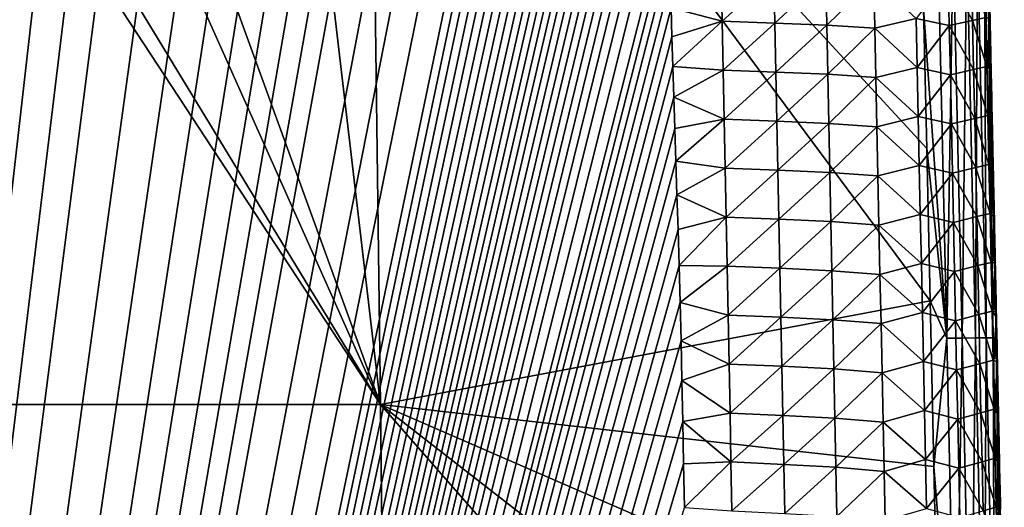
# Model space of a CAD drawing. Header units: metres. Extents: x -109 to 109, y -19 to 107.
# Tile 233 of 256: x 4.89 to 14.88, y 88.67 to 93.61. Entities that reach past the tile are written whole.
import ezdxf

# ---------------------------------------------------------------- set-up
doc = ezdxf.new("R2010")
doc.units = ezdxf.units.M
doc.layers.add('solid_21_412_310_XXX', color=7, linetype='CONTINUOUS')

msp = doc.modelspace()

# ---------------------------------------------------------------- linework, layer by layer
at = {"layer": 'solid_21_412_310_XXX'}
for points in [[(4.666111, 102.481911, -67.146202), (-0.000006, 49.658638, -66.675293), (5.143679, 102.42305, -67.145851)], [(5.143679, 102.42305, -67.145851), (-0.000006, 49.658638, -66.675293), (5.585915, 102.363518, -67.145477)], [(5.585915, 102.363518, -67.145477), (-0.000006, 49.658638, -66.675293), (5.997372, 102.304565, -67.145096)], [(5.997372, 102.304565, -67.145096), (-0.000006, 49.658638, -66.675293), (6.381899, 102.247375, -67.144722)], [(6.381899, 102.247375, -67.144722), (-0.000006, 49.658638, -66.675293), (6.741331, 102.192398, -67.144356)], [(6.741331, 102.192398, -67.144356), (-0.000006, 49.658638, -66.675293), (7.236791, 102.114326, -67.143837)], [(7.236791, 102.114326, -67.143837), (-0.000006, 49.658638, -66.675293), (7.6798, 102.03511, -67.143288)], [(7.6798, 102.03511, -67.143288), (-0.000006, 49.658638, -66.675293), (8.072184, 101.951599, -67.142685)], [(8.072184, 101.951599, -67.142685), (-0.000006, 49.658638, -66.675293), (8.416841, 101.863945, -67.142029)], [(8.416841, 101.863945, -67.142029), (-0.000006, 49.658638, -66.675293), (8.718863, 101.77272, -67.141319)], [(8.718863, 101.77272, -67.141319), (-0.000006, 49.658638, -66.675293), (8.985192, 101.678772, -67.140579)], [(8.985192, 101.678772, -67.140579), (-0.000006, 49.658638, -66.675293), (9.222807, 101.582382, -67.139809)], [(9.222807, 101.582382, -67.139809), (-0.000006, 49.658638, -66.675293), (9.437308, 101.482719, -67.139)], [(9.437308, 101.482719, -67.139), (-0.000006, 49.658638, -66.675293), (9.800565, 101.280899, -67.137329)], [(9.800565, 101.280899, -67.137329), (-0.000006, 49.658638, -66.675293), (10.099033, 101.074387, -67.135605)], [(10.099033, 101.074387, -67.135605), (-0.000006, 49.658638, -66.675293), (10.375571, 100.835381, -67.133575)], [(10.375571, 100.835381, -67.133575), (-0.000006, 49.658638, -66.675293), (10.626403, 100.56823, -67.131287)], [(10.626403, 100.56823, -67.131287), (-0.000006, 49.658638, -66.675293), (10.701228, 100.473618, -67.130478)], [(10.701228, 100.473618, -67.130478), (-0.000006, 49.658638, -66.675293), (10.774985, 100.372421, -67.129601)], [(10.774985, 100.372421, -67.129601), (-0.000006, 49.658638, -66.675293), (10.84716, 100.264442, -67.12867)], [(10.84716, 100.264442, -67.12867), (-0.000006, 49.658638, -66.675293), (10.916918, 100.149368, -67.12767)], [(10.916918, 100.149368, -67.12767), (-0.000006, 49.658638, -66.675293), (10.984118, 100.027184, -67.12661)], [(10.984118, 100.027184, -67.12661), (-0.000006, 49.658638, -66.675293), (11.048345, 99.897804, -67.125481)], [(11.048345, 99.897804, -67.125481), (-0.000006, 49.658638, -66.675293), (11.109218, 99.761246, -67.12429)], [(11.109218, 99.761246, -67.12429), (-0.000006, 49.658638, -66.675293), (11.166245, 99.617828, -67.123032)], [(11.166245, 99.617828, -67.123032), (-0.000006, 49.658638, -66.675293), (11.219064, 99.468155, -67.121727)], [(11.219064, 99.468155, -67.121727), (-0.000006, 49.658638, -66.675293), (11.267576, 99.312035, -67.120354)], [(11.267576, 99.312035, -67.120354), (-0.000006, 49.658638, -66.675293), (11.311779, 99.149033, -67.118919)], [(11.311779, 99.149033, -67.118919), (-0.000006, 49.658638, -66.675293), (11.351416, 98.977837, -67.117416)], [(11.351416, 98.977837, -67.117416), (-0.000006, 49.658638, -66.675293), (11.385991, 98.794167, -67.115791)], [(11.385991, 98.794167, -67.115791), (-0.000006, 49.658638, -66.675293), (11.41538, 98.594177, -67.114029)], [(11.41538, 98.594177, -67.114029), (-0.000006, 49.658638, -66.675293), (11.440434, 98.37249, -67.112068)], [(8.550676, 89.712807, -73.394035), (2.81779, 98.443794, -73.344803), (3.233324, 98.443787, -73.342216)], [(8.550676, 89.712807, -73.394035), (2.856137, 89.712715, -73.509888), (2.81779, 98.443794, -73.344803)], [(8.550676, 89.712807, -73.394035), (3.233324, 98.443787, -73.342216), (4.64804, 98.443748, -73.33075)], [(8.550676, 89.712807, -73.394035), (4.64804, 98.443748, -73.33075), (5.381005, 98.443726, -73.323189)], [(8.550676, 89.712807, -73.394035), (5.381005, 98.443726, -73.323189), (7.528494, 98.443657, -73.294647)], [(8.550676, 89.712807, -73.394035), (7.528494, 98.443657, -73.294647), (8.436023, 98.443626, -73.279732)], [(8.436023, 98.443626, -73.279732), (14.059771, 93.729622, -73.161606), (14.092522, 92.30851, -73.16378)], [(8.436023, 98.443626, -73.279732), (14.092522, 92.30851, -73.16378), (14.12765, 90.765053, -73.165901)], [(8.550676, 89.712807, -73.394035), (8.436023, 98.443626, -73.279732), (14.12765, 90.765053, -73.165901)], [(11.440434, 98.37249, -67.112068), (-0.000006, 49.658638, -66.675293), (11.461864, 98.128845, -67.109909)], [(11.461864, 98.128845, -67.109909), (-0.000006, 49.658638, -66.675293), (11.479255, 97.862335, -67.107552)], [(11.479255, 97.862335, -67.107552), (-0.000006, 49.658638, -66.675293), (11.491724, 97.571922, -67.104973)], [(11.491724, 97.571922, -67.104973), (-0.000006, 49.658638, -66.675293), (11.497374, 97.255409, -67.102165)], [(11.497374, 97.255409, -67.102165), (-0.000006, 49.658638, -66.675293), (11.497188, 96.91391, -67.099129)], [(11.497188, 96.91391, -67.099129), (-0.000006, 49.658638, -66.675293), (11.492494, 96.548004, -67.095879)], [(11.492494, 96.548004, -67.095879), (-0.000006, 49.658638, -66.675293), (11.486433, 96.157623, -67.092407)], [(11.486433, 96.157623, -67.092407), (-0.000006, 49.658638, -66.675293), (11.481724, 95.739777, -67.088692)], [(11.481724, 95.739777, -67.088692), (-0.000006, 49.658638, -66.675293), (11.479702, 95.291519, -67.084709)], [(11.479702, 95.291519, -67.084709), (-0.000006, 49.658638, -66.675293), (11.481399, 94.809296, -67.080429)], [(11.481399, 94.809296, -67.080429), (-0.000006, 49.658638, -66.675293), (11.484297, 94.554321, -67.078163)], [(11.484297, 94.554321, -67.078163), (-0.000006, 49.658638, -66.675293), (11.488584, 94.2901, -67.075821)], [(14.059771, 93.729622, -73.161606), (14.205925, 94.416756, -73.147697), (14.297296, 90.386314, -73.152489)], [(14.361806, 94.419327, -73.10994), (14.297296, 90.386314, -73.152489), (14.205925, 94.416756, -73.147697)], [(14.361806, 94.419327, -73.10994), (14.451952, 90.387917, -73.113838), (14.297296, 90.386314, -73.152489)], [(14.500121, 94.421448, -73.033714), (14.451952, 90.387917, -73.113838), (14.361806, 94.419327, -73.10994)], [(14.500121, 94.421448, -73.033714), (14.588818, 90.389091, -73.037445), (14.451952, 90.387917, -73.113838)], [(14.608457, 94.422836, -72.92086), (14.588818, 90.389091, -73.037445), (14.500121, 94.421448, -73.033714)], [(14.608457, 94.422836, -72.92086), (14.695766, 90.38958, -72.925041), (14.588818, 90.389091, -73.037445)], [(14.678985, 94.423347, -72.779556), (14.695766, 90.38958, -72.925041), (14.608457, 94.422836, -72.92086)], [(14.678985, 94.423347, -72.779556), (14.76526, 90.389252, -72.784569), (14.695766, 90.38958, -72.925041)], [(14.710406, 94.422966, -72.622253), (14.76526, 90.389252, -72.784569), (14.678985, 94.423347, -72.779556)], [(14.710406, 94.422966, -72.622253), (14.726798, 93.932777, -72.459824), (14.73491, 93.554619, -72.460487)], [(14.710406, 94.422966, -72.622253), (14.73491, 93.554619, -72.460487), (14.743177, 93.168243, -72.461151)], [(14.710406, 94.422966, -72.622253), (14.743177, 93.168243, -72.461151), (14.751592, 92.773933, -72.46183)], [(14.710406, 94.422966, -72.622253), (14.751592, 92.773933, -72.46183), (14.760161, 92.371292, -72.462509)], [(14.710406, 94.422966, -72.622253), (14.760161, 92.371292, -72.462509), (14.768893, 91.959915, -72.463203)], [(14.710406, 94.422966, -72.622253), (14.768893, 91.959915, -72.463203), (14.777783, 91.539909, -72.463905)], [(14.710406, 94.422966, -72.622253), (14.777783, 91.539909, -72.463905), (14.786827, 91.111389, -72.464607)], [(14.710406, 94.422966, -72.622253), (14.786827, 91.111389, -72.464607), (14.796033, 90.673927, -72.465324)], [(14.710406, 94.422966, -72.622253), (14.796033, 90.673927, -72.465324), (14.796218, 90.3881, -72.628189)], [(14.710406, 94.422966, -72.622253), (14.796218, 90.3881, -72.628189), (14.76526, 90.389252, -72.784569)], [(11.488584, 94.2901, -67.075821), (-0.000006, 49.658638, -66.675293), (11.494101, 94.016693, -67.073387)], [(11.500851, 93.734154, -67.070885), (12.018746, 93.598557, -67.104263), (12.008544, 94.094833, -67.108696)], [(12.543188, 94.078033, -67.238136), (12.008544, 94.094833, -67.108696), (12.018746, 93.598557, -67.104263)], [(14.558015, 93.608223, -69.219398), (14.547254, 94.105217, -69.223297), (14.311246, 94.053612, -68.69989)], [(14.692433, 93.637161, -69.754166), (14.547254, 94.105217, -69.223297), (14.558015, 93.608223, -69.219398)], [(11.494101, 94.016693, -67.073387), (-0.000006, 49.658638, -66.675293), (11.500851, 93.734154, -67.070885)], [(12.553525, 93.581001, -67.233727), (12.543188, 94.078033, -67.238136), (12.018746, 93.598557, -67.104263)], [(13.06799, 94.058044, -67.469398), (12.543188, 94.078033, -67.238136), (12.553525, 93.581001, -67.233727)], [(13.078462, 93.560188, -67.46505), (13.06799, 94.058044, -67.469398), (12.553525, 93.581001, -67.233727)], [(13.555783, 94.027115, -67.798737), (13.06799, 94.058044, -67.469398), (13.078462, 93.560188, -67.46505)], [(13.566384, 93.528183, -67.794464), (13.555783, 94.027115, -67.798737), (13.078462, 93.560188, -67.46505)], [(13.985522, 93.626007, -68.212151), (13.555783, 94.027115, -67.798737), (13.566384, 93.528183, -67.794464)], [(14.321997, 93.555183, -68.695854), (14.311246, 94.053612, -68.69989), (13.985522, 93.626007, -68.212151)], [(14.558015, 93.608223, -69.219398), (14.311246, 94.053612, -68.69989), (14.321997, 93.555183, -68.695854)], [(14.726798, 93.932777, -72.459824), (14.734877, 93.621582, -70.275299), (14.735787, 93.579514, -70.274986)], [(14.73491, 93.554619, -72.460487), (14.726798, 93.932777, -72.459824), (14.735787, 93.579514, -70.274986)], [(11.500851, 93.734154, -67.070885), (-0.000006, 49.658638, -66.675293), (11.50884, 93.442451, -67.068291)], [(11.500851, 93.734154, -67.070885), (11.50884, 93.442451, -67.068291), (12.018746, 93.598557, -67.104263)], [(14.092522, 92.30851, -73.16378), (14.059771, 93.729622, -73.161606), (14.297296, 90.386314, -73.152489)], [(11.50884, 93.442451, -67.068291), (11.51765, 93.141273, -67.06562), (12.018746, 93.598557, -67.104263)], [(11.51765, 93.141273, -67.06562), (12.028879, 93.102242, -67.099831), (12.018746, 93.598557, -67.104263)], [(12.553525, 93.581001, -67.233727), (12.018746, 93.598557, -67.104263), (12.028879, 93.102242, -67.099831)], [(13.996144, 93.129425, -68.208031), (13.985522, 93.626007, -68.212151), (13.566384, 93.528183, -67.794464)], [(14.321997, 93.555183, -68.695854), (13.985522, 93.626007, -68.212151), (13.996144, 93.129425, -68.208031)], [(14.568763, 93.111023, -69.215546), (14.558015, 93.608223, -69.219398), (14.321997, 93.555183, -68.695854)], [(14.703176, 93.140793, -69.750465), (14.692433, 93.637161, -69.754166), (14.558015, 93.608223, -69.219398)], [(14.703176, 93.140793, -69.750465), (14.558015, 93.608223, -69.219398), (14.568763, 93.111023, -69.215546)], [(14.734877, 93.621582, -70.275299), (14.692433, 93.637161, -69.754166), (14.703176, 93.140793, -69.750465)], [(14.735787, 93.579514, -70.274986), (14.734877, 93.621582, -70.275299), (14.703176, 93.140793, -69.750465)], [(12.563805, 93.0839, -67.229324), (12.553525, 93.581001, -67.233727), (12.028879, 93.102242, -67.099831)], [(13.078462, 93.560188, -67.46505), (12.553525, 93.581001, -67.233727), (12.563805, 93.0839, -67.229324)], [(13.088889, 93.062233, -67.460709), (13.078462, 93.560188, -67.46505), (12.563805, 93.0839, -67.229324)], [(13.566384, 93.528183, -67.794464), (13.078462, 93.560188, -67.46505), (13.088889, 93.062233, -67.460709)], [(13.576954, 93.029106, -67.790207), (13.566384, 93.528183, -67.794464), (13.088889, 93.062233, -67.460709)], [(13.996144, 93.129425, -68.208031), (13.566384, 93.528183, -67.794464), (13.576954, 93.029106, -67.790207)], [(14.33273, 93.056557, -68.691856), (14.321997, 93.555183, -68.695854), (13.996144, 93.129425, -68.208031)], [(14.568763, 93.111023, -69.215546), (14.321997, 93.555183, -68.695854), (14.33273, 93.056557, -68.691856)], [(14.736701, 93.537239, -70.274681), (14.735787, 93.579514, -70.274986), (14.703176, 93.140793, -69.750465)], [(14.73762, 93.494759, -70.274376), (14.736701, 93.537239, -70.274681), (14.703176, 93.140793, -69.750465)], [(14.738544, 93.45208, -70.274071), (14.73762, 93.494759, -70.274376), (14.703176, 93.140793, -69.750465)], [(14.73491, 93.554619, -72.460487), (14.735787, 93.579514, -70.274986), (14.736701, 93.537239, -70.274681)], [(14.73491, 93.554619, -72.460487), (14.736701, 93.537239, -70.274681), (14.73762, 93.494759, -70.274376)], [(14.73491, 93.554619, -72.460487), (14.73762, 93.494759, -70.274376), (14.738544, 93.45208, -70.274071)], [(14.73491, 93.554619, -72.460487), (14.738544, 93.45208, -70.274071), (14.73947, 93.409187, -70.273758)], [(14.73491, 93.554619, -72.460487), (14.73947, 93.409187, -70.273758), (14.740402, 93.366081, -70.273445)], [(14.73491, 93.554619, -72.460487), (14.740402, 93.366081, -70.273445), (14.741338, 93.322762, -70.27314)], [(14.73491, 93.554619, -72.460487), (14.741338, 93.322762, -70.27314), (14.742279, 93.279236, -70.272827)], [(14.73491, 93.554619, -72.460487), (14.742279, 93.279236, -70.272827), (14.743224, 93.235489, -70.272514)], [(14.73491, 93.554619, -72.460487), (14.743224, 93.235489, -70.272514), (14.744173, 93.191544, -70.272202)], [(14.743177, 93.168243, -72.461151), (14.73491, 93.554619, -72.460487), (14.744173, 93.191544, -70.272202)], [(11.50884, 93.442451, -67.068291), (-0.000006, 49.658638, -66.675293), (11.51765, 93.141273, -67.06562)], [(14.73947, 93.409187, -70.273758), (14.738544, 93.45208, -70.274071), (14.703176, 93.140793, -69.750465)], [(14.740402, 93.366081, -70.273445), (14.73947, 93.409187, -70.273758), (14.703176, 93.140793, -69.750465)], [(14.741338, 93.322762, -70.27314), (14.740402, 93.366081, -70.273445), (14.703176, 93.140793, -69.750465)], [(14.742279, 93.279236, -70.272827), (14.741338, 93.322762, -70.27314), (14.703176, 93.140793, -69.750465)], [(14.743224, 93.235489, -70.272514), (14.742279, 93.279236, -70.272827), (14.703176, 93.140793, -69.750465)], [(14.744173, 93.191544, -70.272202), (14.743224, 93.235489, -70.272514), (14.703176, 93.140793, -69.750465)], [(14.745127, 93.147408, -70.271889), (14.744173, 93.191544, -70.272202), (14.703176, 93.140793, -69.750465)], [(14.743177, 93.168243, -72.461151), (14.744173, 93.191544, -70.272202), (14.745127, 93.147408, -70.271889)], [(11.51765, 93.141273, -67.06562), (-0.000006, 49.658638, -66.675293), (11.527312, 92.830826, -67.062866)], [(11.51765, 93.141273, -67.06562), (11.527312, 92.830826, -67.062866), (12.028879, 93.102242, -67.099831)], [(11.527312, 92.830826, -67.062866), (12.03894, 92.605904, -67.095398), (12.028879, 93.102242, -67.099831)], [(12.563805, 93.0839, -67.229324), (12.028879, 93.102242, -67.099831), (12.03894, 92.605904, -67.095398)], [(14.00674, 92.632751, -68.203941), (13.996144, 93.129425, -68.208031), (13.576954, 93.029106, -67.790207)], [(14.33273, 93.056557, -68.691856), (13.996144, 93.129425, -68.208031), (14.00674, 92.632751, -68.203941)], [(14.579494, 92.613716, -69.211761), (14.568763, 93.111023, -69.215546), (14.33273, 93.056557, -68.691856)], [(14.713903, 92.64431, -69.746834), (14.703176, 93.140793, -69.750465), (14.568763, 93.111023, -69.215546)], [(14.713903, 92.64431, -69.746834), (14.568763, 93.111023, -69.215546), (14.579494, 92.613716, -69.211761)], [(14.746083, 93.103073, -70.271568), (14.745127, 93.147408, -70.271889), (14.703176, 93.140793, -69.750465)], [(14.746083, 93.103073, -70.271568), (14.703176, 93.140793, -69.750465), (14.713903, 92.64431, -69.746834)], [(14.747045, 93.05854, -70.271255), (14.746083, 93.103073, -70.271568), (14.713903, 92.64431, -69.746834)], [(14.743177, 93.168243, -72.461151), (14.745127, 93.147408, -70.271889), (14.746083, 93.103073, -70.271568)], [(14.743177, 93.168243, -72.461151), (14.746083, 93.103073, -70.271568), (14.747045, 93.05854, -70.271255)], [(14.743177, 93.168243, -72.461151), (14.747045, 93.05854, -70.271255), (14.748011, 93.013802, -70.270935)], [(14.743177, 93.168243, -72.461151), (14.748011, 93.013802, -70.270935), (14.748981, 92.968857, -70.270622)], [(14.743177, 93.168243, -72.461151), (14.748981, 92.968857, -70.270622), (14.749954, 92.923706, -70.270302)], [(14.743177, 93.168243, -72.461151), (14.749954, 92.923706, -70.270302), (14.750934, 92.878342, -70.269981)], [(14.743177, 93.168243, -72.461151), (14.750934, 92.878342, -70.269981), (14.751916, 92.832764, -70.269661)], [(14.743177, 93.168243, -72.461151), (14.751916, 92.832764, -70.269661), (14.752904, 92.786972, -70.269341)], [(14.751592, 92.773933, -72.46183), (14.743177, 93.168243, -72.461151), (14.752904, 92.786972, -70.269341)], [(12.574026, 92.586754, -67.22493), (12.563805, 93.0839, -67.229324), (12.03894, 92.605904, -67.095398)], [(13.088889, 93.062233, -67.460709), (12.563805, 93.0839, -67.229324), (12.574026, 92.586754, -67.22493)], [(13.099269, 92.564224, -67.456375), (13.088889, 93.062233, -67.460709), (12.574026, 92.586754, -67.22493)], [(13.576954, 93.029106, -67.790207), (13.088889, 93.062233, -67.460709), (13.099269, 92.564224, -67.456375)], [(13.587486, 92.529976, -67.785973), (13.576954, 93.029106, -67.790207), (13.099269, 92.564224, -67.456375)], [(14.00674, 92.632751, -68.203941), (13.576954, 93.029106, -67.790207), (13.587486, 92.529976, -67.785973)], [(14.343444, 92.557854, -68.687904), (14.33273, 93.056557, -68.691856), (14.00674, 92.632751, -68.203941)], [(14.579494, 92.613716, -69.211761), (14.33273, 93.056557, -68.691856), (14.343444, 92.557854, -68.687904)], [(14.748011, 93.013802, -70.270935), (14.747045, 93.05854, -70.271255), (14.713903, 92.64431, -69.746834)], [(14.748981, 92.968857, -70.270622), (14.748011, 93.013802, -70.270935), (14.713903, 92.64431, -69.746834)], [(14.749954, 92.923706, -70.270302), (14.748981, 92.968857, -70.270622), (14.713903, 92.64431, -69.746834)], [(14.750934, 92.878342, -70.269981), (14.749954, 92.923706, -70.270302), (14.713903, 92.64431, -69.746834)], [(11.527312, 92.830826, -67.062866), (-0.000006, 49.658638, -66.675293), (11.537727, 92.510796, -67.060028)], [(11.527312, 92.830826, -67.062866), (11.537727, 92.510796, -67.060028), (12.03894, 92.605904, -67.095398)], [(14.751916, 92.832764, -70.269661), (14.750934, 92.878342, -70.269981), (14.713903, 92.64431, -69.746834)], [(14.752904, 92.786972, -70.269341), (14.751916, 92.832764, -70.269661), (14.713903, 92.64431, -69.746834)], [(14.753896, 92.740967, -70.26902), (14.752904, 92.786972, -70.269341), (14.713903, 92.64431, -69.746834)], [(14.754892, 92.694733, -70.2687), (14.753896, 92.740967, -70.26902), (14.713903, 92.64431, -69.746834)], [(14.755893, 92.648277, -70.268372), (14.754892, 92.694733, -70.2687), (14.713903, 92.64431, -69.746834)], [(14.751592, 92.773933, -72.46183), (14.752904, 92.786972, -70.269341), (14.753896, 92.740967, -70.26902)], [(14.751592, 92.773933, -72.46183), (14.753896, 92.740967, -70.26902), (14.754892, 92.694733, -70.2687)], [(14.751592, 92.773933, -72.46183), (14.754892, 92.694733, -70.2687), (14.755893, 92.648277, -70.268372)], [(14.751592, 92.773933, -72.46183), (14.755893, 92.648277, -70.268372), (14.756899, 92.601593, -70.268051)], [(14.751592, 92.773933, -72.46183), (14.756899, 92.601593, -70.268051), (14.75791, 92.554688, -70.267723)], [(14.751592, 92.773933, -72.46183), (14.75791, 92.554688, -70.267723), (14.758924, 92.507545, -70.267403)], [(14.751592, 92.773933, -72.46183), (14.758924, 92.507545, -70.267403), (14.759945, 92.460167, -70.267075)], [(14.751592, 92.773933, -72.46183), (14.759945, 92.460167, -70.267075), (14.760969, 92.412575, -70.266747)], [(14.760161, 92.371292, -72.462509), (14.751592, 92.773933, -72.46183), (14.760969, 92.412575, -70.266747)], [(11.537727, 92.510796, -67.060028), (11.548295, 92.180145, -67.057091), (12.03894, 92.605904, -67.095398)], [(11.548295, 92.180145, -67.057091), (12.048927, 92.109573, -67.090973), (12.03894, 92.605904, -67.095398)], [(12.574026, 92.586754, -67.22493), (12.03894, 92.605904, -67.095398), (12.048927, 92.109573, -67.090973)], [(14.017304, 92.136086, -68.199875), (14.00674, 92.632751, -68.203941), (13.587486, 92.529976, -67.785973)], [(14.343444, 92.557854, -68.687904), (14.00674, 92.632751, -68.203941), (14.017304, 92.136086, -68.199875)], [(14.590203, 92.116417, -69.208023), (14.579494, 92.613716, -69.211761), (14.343444, 92.557854, -68.687904)], [(14.724609, 92.14782, -69.743263), (14.713903, 92.64431, -69.746834), (14.579494, 92.613716, -69.211761)], [(14.724609, 92.14782, -69.743263), (14.579494, 92.613716, -69.211761), (14.590203, 92.116417, -69.208023)], [(14.756899, 92.601593, -70.268051), (14.755893, 92.648277, -70.268372), (14.713903, 92.64431, -69.746834)], [(14.756899, 92.601593, -70.268051), (14.713903, 92.64431, -69.746834), (14.724609, 92.14782, -69.743263)], [(14.75791, 92.554688, -70.267723), (14.756899, 92.601593, -70.268051), (14.724609, 92.14782, -69.743263)], [(11.537727, 92.510796, -67.060028), (-0.000006, 49.658638, -66.675293), (11.548295, 92.180145, -67.057091)], [(12.584184, 92.089615, -67.220535), (12.574026, 92.586754, -67.22493), (12.048927, 92.109573, -67.090973)], [(13.099269, 92.564224, -67.456375), (12.574026, 92.586754, -67.22493), (12.584184, 92.089615, -67.220535)], [(13.109598, 92.066223, -67.452049), (13.099269, 92.564224, -67.456375), (12.584184, 92.089615, -67.220535)], [(13.587486, 92.529976, -67.785973), (13.099269, 92.564224, -67.456375), (13.109598, 92.066223, -67.452049)], [(13.597978, 92.030861, -67.781754), (13.587486, 92.529976, -67.785973), (13.109598, 92.066223, -67.452049)], [(14.017304, 92.136086, -68.199875), (13.587486, 92.529976, -67.785973), (13.597978, 92.030861, -67.781754)], [(14.354132, 92.059166, -68.683998), (14.343444, 92.557854, -68.687904), (14.017304, 92.136086, -68.199875)], [(14.590203, 92.116417, -69.208023), (14.343444, 92.557854, -68.687904), (14.354132, 92.059166, -68.683998)], [(14.758924, 92.507545, -70.267403), (14.75791, 92.554688, -70.267723), (14.724609, 92.14782, -69.743263)], [(14.759945, 92.460167, -70.267075), (14.758924, 92.507545, -70.267403), (14.724609, 92.14782, -69.743263)], [(14.760969, 92.412575, -70.266747), (14.759945, 92.460167, -70.267075), (14.724609, 92.14782, -69.743263)], [(14.761998, 92.364784, -70.266418), (14.760969, 92.412575, -70.266747), (14.724609, 92.14782, -69.743263)], [(14.760161, 92.371292, -72.462509), (14.760969, 92.412575, -70.266747), (14.761998, 92.364784, -70.266418)], [(14.12765, 90.765053, -73.165901), (14.092522, 92.30851, -73.16378), (14.297296, 90.386314, -73.152489)], [(14.763032, 92.316772, -70.26609), (14.761998, 92.364784, -70.266418), (14.724609, 92.14782, -69.743263)], [(14.764069, 92.268555, -70.265762), (14.763032, 92.316772, -70.26609), (14.724609, 92.14782, -69.743263)], [(14.760161, 92.371292, -72.462509), (14.761998, 92.364784, -70.266418), (14.763032, 92.316772, -70.26609)], [(14.760161, 92.371292, -72.462509), (14.763032, 92.316772, -70.26609), (14.764069, 92.268555, -70.265762)], [(14.760161, 92.371292, -72.462509), (14.764069, 92.268555, -70.265762), (14.765111, 92.220123, -70.265434)], [(14.760161, 92.371292, -72.462509), (14.765111, 92.220123, -70.265434), (14.766157, 92.171471, -70.265099)], [(14.760161, 92.371292, -72.462509), (14.766157, 92.171471, -70.265099), (14.767208, 92.122589, -70.264771)], [(14.760161, 92.371292, -72.462509), (14.767208, 92.122589, -70.264771), (14.768264, 92.073486, -70.264435)], [(14.760161, 92.371292, -72.462509), (14.768264, 92.073486, -70.264435), (14.769324, 92.024155, -70.264099)], [(14.760161, 92.371292, -72.462509), (14.769324, 92.024155, -70.264099), (14.77039, 91.974586, -70.263763)], [(14.768893, 91.959915, -72.463203), (14.760161, 92.371292, -72.462509), (14.77039, 91.974586, -70.263763)], [(14.765111, 92.220123, -70.265434), (14.764069, 92.268555, -70.265762), (14.724609, 92.14782, -69.743263)], [(14.766157, 92.171471, -70.265099), (14.765111, 92.220123, -70.265434), (14.724609, 92.14782, -69.743263)], [(11.548295, 92.180145, -67.057091), (-0.000006, 49.658638, -66.675293), (11.55913, 91.839279, -67.05407)], [(11.548295, 92.180145, -67.057091), (11.55913, 91.839279, -67.05407), (12.048927, 92.109573, -67.090973)], [(11.55913, 91.839279, -67.05407), (12.058839, 91.613251, -67.08654), (12.048927, 92.109573, -67.090973)], [(12.584184, 92.089615, -67.220535), (12.048927, 92.109573, -67.090973), (12.058839, 91.613251, -67.08654)], [(14.027834, 91.639496, -68.195847), (14.017304, 92.136086, -68.199875), (13.597978, 92.030861, -67.781754)], [(14.354132, 92.059166, -68.683998), (14.017304, 92.136086, -68.199875), (14.027834, 91.639496, -68.195847)], [(14.600886, 91.619225, -69.204346), (14.590203, 92.116417, -69.208023), (14.354132, 92.059166, -68.683998)], [(14.735291, 91.651443, -69.739769), (14.724609, 92.14782, -69.743263), (14.590203, 92.116417, -69.208023)], [(14.735291, 91.651443, -69.739769), (14.590203, 92.116417, -69.208023), (14.600886, 91.619225, -69.204346)], [(14.767208, 92.122589, -70.264771), (14.766157, 92.171471, -70.265099), (14.724609, 92.14782, -69.743263)], [(14.767208, 92.122589, -70.264771), (14.724609, 92.14782, -69.743263), (14.735291, 91.651443, -69.739769)], [(14.768264, 92.073486, -70.264435), (14.767208, 92.122589, -70.264771), (14.735291, 91.651443, -69.739769)], [(12.594277, 91.592514, -67.216148), (12.584184, 92.089615, -67.220535), (12.058839, 91.613251, -67.08654)], [(13.109598, 92.066223, -67.452049), (12.584184, 92.089615, -67.220535), (12.594277, 91.592514, -67.216148)], [(13.119873, 91.568275, -67.447739), (13.109598, 92.066223, -67.452049), (12.594277, 91.592514, -67.216148)], [(13.597978, 92.030861, -67.781754), (13.109598, 92.066223, -67.452049), (13.119873, 91.568275, -67.447739)], [(13.608425, 91.531815, -67.77755), (13.597978, 92.030861, -67.781754), (13.119873, 91.568275, -67.447739)], [(14.027834, 91.639496, -68.195847), (13.597978, 92.030861, -67.781754), (13.608425, 91.531815, -67.77755)], [(14.364789, 91.560577, -68.68013), (14.354132, 92.059166, -68.683998), (14.027834, 91.639496, -68.195847)], [(14.600886, 91.619225, -69.204346), (14.354132, 92.059166, -68.683998), (14.364789, 91.560577, -68.68013)], [(14.769324, 92.024155, -70.264099), (14.768264, 92.073486, -70.264435), (14.735291, 91.651443, -69.739769)], [(14.77039, 91.974586, -70.263763), (14.769324, 92.024155, -70.264099), (14.735291, 91.651443, -69.739769)], [(14.77146, 91.924789, -70.263435), (14.77039, 91.974586, -70.263763), (14.735291, 91.651443, -69.739769)], [(14.772534, 91.874748, -70.263092), (14.77146, 91.924789, -70.263435), (14.735291, 91.651443, -69.739769)], [(14.768893, 91.959915, -72.463203), (14.77039, 91.974586, -70.263763), (14.77146, 91.924789, -70.263435)], [(14.768893, 91.959915, -72.463203), (14.77146, 91.924789, -70.263435), (14.772534, 91.874748, -70.263092)], [(14.768893, 91.959915, -72.463203), (14.772534, 91.874748, -70.263092), (14.773614, 91.824471, -70.262756)], [(14.768893, 91.959915, -72.463203), (14.773614, 91.824471, -70.262756), (14.774698, 91.773941, -70.262421)], [(14.768893, 91.959915, -72.463203), (14.774698, 91.773941, -70.262421), (14.775788, 91.72316, -70.262085)], [(14.768893, 91.959915, -72.463203), (14.775788, 91.72316, -70.262085), (14.776883, 91.672134, -70.261742)], [(14.768893, 91.959915, -72.463203), (14.776883, 91.672134, -70.261742), (14.777984, 91.62085, -70.261406)], [(14.768893, 91.959915, -72.463203), (14.777984, 91.62085, -70.261406), (14.779089, 91.569328, -70.261063)], [(14.777783, 91.539909, -72.463905), (14.768893, 91.959915, -72.463203), (14.779089, 91.569328, -70.261063)], [(11.55913, 91.839279, -67.05407), (-0.000006, 49.658638, -66.675293), (11.570037, 91.487465, -67.050949)], [(11.55913, 91.839279, -67.05407), (11.570037, 91.487465, -67.050949), (12.058839, 91.613251, -67.08654)], [(14.773614, 91.824471, -70.262756), (14.772534, 91.874748, -70.263092), (14.735291, 91.651443, -69.739769)], [(14.774698, 91.773941, -70.262421), (14.773614, 91.824471, -70.262756), (14.735291, 91.651443, -69.739769)], [(14.775788, 91.72316, -70.262085), (14.774698, 91.773941, -70.262421), (14.735291, 91.651443, -69.739769)], [(14.776883, 91.672134, -70.261742), (14.775788, 91.72316, -70.262085), (14.735291, 91.651443, -69.739769)], [(11.570037, 91.487465, -67.050949), (11.580547, 91.123337, -67.047714), (12.058839, 91.613251, -67.08654)], [(11.580547, 91.123337, -67.047714), (12.068674, 91.116951, -67.082115), (12.058839, 91.613251, -67.08654)], [(12.594277, 91.592514, -67.216148), (12.058839, 91.613251, -67.08654), (12.068674, 91.116951, -67.082115)], [(12.604307, 91.095436, -67.211761), (12.594277, 91.592514, -67.216148), (12.068674, 91.116951, -67.082115)], [(13.119873, 91.568275, -67.447739), (12.594277, 91.592514, -67.216148), (12.604307, 91.095436, -67.211761)], [(14.038329, 91.142975, -68.191841), (14.027834, 91.639496, -68.195847), (13.608425, 91.531815, -67.77755)], [(14.364789, 91.560577, -68.68013), (14.027834, 91.639496, -68.195847), (14.038329, 91.142975, -68.191841)], [(14.611545, 91.122108, -69.200722), (14.600886, 91.619225, -69.204346), (14.364789, 91.560577, -68.68013)], [(14.745947, 91.155151, -69.736336), (14.735291, 91.651443, -69.739769), (14.600886, 91.619225, -69.204346)], [(14.745947, 91.155151, -69.736336), (14.600886, 91.619225, -69.204346), (14.611545, 91.122108, -69.200722)], [(14.777984, 91.62085, -70.261406), (14.776883, 91.672134, -70.261742), (14.735291, 91.651443, -69.739769)], [(14.777984, 91.62085, -70.261406), (14.735291, 91.651443, -69.739769), (14.745947, 91.155151, -69.736336)], [(14.779089, 91.569328, -70.261063), (14.777984, 91.62085, -70.261406), (14.745947, 91.155151, -69.736336)], [(13.130095, 91.070366, -67.443436), (13.119873, 91.568275, -67.447739), (12.604307, 91.095436, -67.211761)], [(13.608425, 91.531815, -67.77755), (13.119873, 91.568275, -67.447739), (13.130095, 91.070366, -67.443436)], [(13.618831, 91.032822, -67.773376), (13.608425, 91.531815, -67.77755), (13.130095, 91.070366, -67.443436)], [(14.038329, 91.142975, -68.191841), (13.608425, 91.531815, -67.77755), (13.618831, 91.032822, -67.773376)], [(14.375419, 91.062057, -68.6763), (14.364789, 91.560577, -68.68013), (14.038329, 91.142975, -68.191841)], [(14.611545, 91.122108, -69.200722), (14.364789, 91.560577, -68.68013), (14.375419, 91.062057, -68.6763)], [(14.780199, 91.517578, -70.260727), (14.779089, 91.569328, -70.261063), (14.745947, 91.155151, -69.736336)], [(14.781314, 91.465599, -70.260384), (14.780199, 91.517578, -70.260727), (14.745947, 91.155151, -69.736336)], [(14.777783, 91.539909, -72.463905), (14.779089, 91.569328, -70.261063), (14.780199, 91.517578, -70.260727)], [(14.777783, 91.539909, -72.463905), (14.780199, 91.517578, -70.260727), (14.781314, 91.465599, -70.260384)], [(14.777783, 91.539909, -72.463905), (14.781314, 91.465599, -70.260384), (14.782433, 91.413391, -70.26004)], [(14.777783, 91.539909, -72.463905), (14.782433, 91.413391, -70.26004), (14.783556, 91.360954, -70.259697)], [(14.777783, 91.539909, -72.463905), (14.783556, 91.360954, -70.259697), (14.784685, 91.308281, -70.259354)], [(14.777783, 91.539909, -72.463905), (14.784685, 91.308281, -70.259354), (14.785819, 91.255363, -70.259003)], [(14.777783, 91.539909, -72.463905), (14.785819, 91.255363, -70.259003), (14.786957, 91.202202, -70.258659)], [(14.777783, 91.539909, -72.463905), (14.786957, 91.202202, -70.258659), (14.7881, 91.148788, -70.258316)], [(14.786827, 91.111389, -72.464607), (14.777783, 91.539909, -72.463905), (14.7881, 91.148788, -70.258316)], [(11.570037, 91.487465, -67.050949), (-0.000006, 49.658638, -66.675293), (11.580547, 91.123337, -67.047714)], [(14.782433, 91.413391, -70.26004), (14.781314, 91.465599, -70.260384), (14.745947, 91.155151, -69.736336)], [(14.783556, 91.360954, -70.259697), (14.782433, 91.413391, -70.26004), (14.745947, 91.155151, -69.736336)], [(14.784685, 91.308281, -70.259354), (14.783556, 91.360954, -70.259697), (14.745947, 91.155151, -69.736336)], [(14.785819, 91.255363, -70.259003), (14.784685, 91.308281, -70.259354), (14.745947, 91.155151, -69.736336)], [(14.786957, 91.202202, -70.258659), (14.785819, 91.255363, -70.259003), (14.745947, 91.155151, -69.736336)], [(14.7881, 91.148788, -70.258316), (14.786957, 91.202202, -70.258659), (14.745947, 91.155151, -69.736336)], [(11.580547, 91.123337, -67.047714), (-0.000006, 49.658638, -66.675293), (11.590788, 90.747398, -67.04438)], [(11.580547, 91.123337, -67.047714), (11.590788, 90.747398, -67.04438), (12.068674, 91.116951, -67.082115)], [(11.590788, 90.747398, -67.04438), (12.078438, 90.620644, -67.07769), (12.068674, 91.116951, -67.082115)], [(12.604307, 91.095436, -67.211761), (12.068674, 91.116951, -67.082115), (12.078438, 90.620644, -67.07769)], [(12.614276, 90.598358, -67.207382), (12.604307, 91.095436, -67.211761), (12.078438, 90.620644, -67.07769)], [(13.130095, 91.070366, -67.443436), (12.604307, 91.095436, -67.211761), (12.614276, 90.598358, -67.207382)], [(14.048792, 90.646477, -68.187874), (14.038329, 91.142975, -68.191841), (13.618831, 91.032822, -67.773376)], [(14.375419, 91.062057, -68.6763), (14.038329, 91.142975, -68.191841), (14.048792, 90.646477, -68.187874)], [(14.62218, 90.625015, -69.197151), (14.611545, 91.122108, -69.200722), (14.375419, 91.062057, -68.6763)], [(14.756581, 90.65889, -69.732971), (14.745947, 91.155151, -69.736336), (14.611545, 91.122108, -69.200722)], [(14.756581, 90.65889, -69.732971), (14.611545, 91.122108, -69.200722), (14.62218, 90.625015, -69.197151)], [(14.7881, 91.148788, -70.258316), (14.745947, 91.155151, -69.736336), (14.756581, 90.65889, -69.732971)], [(14.789249, 91.095131, -70.257965), (14.7881, 91.148788, -70.258316), (14.756581, 90.65889, -69.732971)], [(14.790403, 91.041214, -70.257622), (14.789249, 91.095131, -70.257965), (14.756581, 90.65889, -69.732971)], [(14.786827, 91.111389, -72.464607), (14.7881, 91.148788, -70.258316), (14.789249, 91.095131, -70.257965)], [(14.786827, 91.111389, -72.464607), (14.789249, 91.095131, -70.257965), (14.790403, 91.041214, -70.257622)], [(14.786827, 91.111389, -72.464607), (14.790403, 91.041214, -70.257622), (14.791562, 90.987038, -70.257271)], [(14.786827, 91.111389, -72.464607), (14.791562, 90.987038, -70.257271), (14.792727, 90.932602, -70.25692)], [(14.786827, 91.111389, -72.464607), (14.792727, 90.932602, -70.25692), (14.793897, 90.877899, -70.256569)], [(14.786827, 91.111389, -72.464607), (14.793897, 90.877899, -70.256569), (14.795072, 90.822929, -70.256218)], [(14.786827, 91.111389, -72.464607), (14.795072, 90.822929, -70.256218), (14.796253, 90.767685, -70.255867)], [(14.786827, 91.111389, -72.464607), (14.796253, 90.767685, -70.255867), (14.79744, 90.712158, -70.255516)], [(14.796033, 90.673927, -72.465324), (14.786827, 91.111389, -72.464607), (14.79744, 90.712158, -70.255516)], [(13.140267, 90.572464, -67.439148), (13.130095, 91.070366, -67.443436), (12.614276, 90.598358, -67.207382)], [(13.618831, 91.032822, -67.773376), (13.130095, 91.070366, -67.443436), (13.140267, 90.572464, -67.439148)], [(13.629196, 90.533836, -67.769211), (13.618831, 91.032822, -67.773376), (13.140267, 90.572464, -67.439148)], [(14.048792, 90.646477, -68.187874), (13.618831, 91.032822, -67.773376), (13.629196, 90.533836, -67.769211)], [(14.386022, 90.563553, -68.672516), (14.375419, 91.062057, -68.6763), (14.048792, 90.646477, -68.187874)], [(14.62218, 90.625015, -69.197151), (14.375419, 91.062057, -68.6763), (14.386022, 90.563553, -68.672516)], [(14.791562, 90.987038, -70.257271), (14.790403, 91.041214, -70.257622), (14.756581, 90.65889, -69.732971)], [(14.792727, 90.932602, -70.25692), (14.791562, 90.987038, -70.257271), (14.756581, 90.65889, -69.732971)], [(14.793897, 90.877899, -70.256569), (14.792727, 90.932602, -70.25692), (14.756581, 90.65889, -69.732971)], [(14.795072, 90.822929, -70.256218), (14.793897, 90.877899, -70.256569), (14.756581, 90.65889, -69.732971)], [(14.796253, 90.767685, -70.255867), (14.795072, 90.822929, -70.256218), (14.756581, 90.65889, -69.732971)], [(11.590788, 90.747398, -67.04438), (-0.000006, 49.658638, -66.675293), (11.600632, 90.358894, -67.040932)], [(8.550676, 89.712807, -73.394035), (14.12765, 90.765053, -73.165901), (14.165307, 89.086571, -73.167992)], [(11.590788, 90.747398, -67.04438), (11.600632, 90.358894, -67.040932), (12.078438, 90.620644, -67.07769)], [(14.165307, 89.086571, -73.167992), (14.12765, 90.765053, -73.165901), (14.297296, 90.386314, -73.152489)], [(14.79744, 90.712158, -70.255516), (14.796253, 90.767685, -70.255867), (14.756581, 90.65889, -69.732971)], [(14.798632, 90.656364, -70.255165), (14.79744, 90.712158, -70.255516), (14.756581, 90.65889, -69.732971)], [(14.796033, 90.673927, -72.465324), (14.79744, 90.712158, -70.255516), (14.798632, 90.656364, -70.255165)], [(11.600632, 90.358894, -67.040932), (12.088131, 90.124336, -67.073265), (12.078438, 90.620644, -67.07769)], [(12.614276, 90.598358, -67.207382), (12.078438, 90.620644, -67.07769), (12.088131, 90.124336, -67.073265)], [(12.624186, 90.10128, -67.203003), (12.614276, 90.598358, -67.207382), (12.088131, 90.124336, -67.073265)], [(13.140267, 90.572464, -67.439148), (12.614276, 90.598358, -67.207382), (12.624186, 90.10128, -67.203003)], [(14.059226, 90.149956, -68.183922), (14.048792, 90.646477, -68.187874), (13.629196, 90.533836, -67.769211)], [(14.386022, 90.563553, -68.672516), (14.048792, 90.646477, -68.187874), (14.059226, 90.149956, -68.183922)], [(14.632794, 90.127884, -69.193626), (14.62218, 90.625015, -69.197151), (14.386022, 90.563553, -68.672516)], [(14.767195, 90.162582, -69.729668), (14.756581, 90.65889, -69.732971), (14.62218, 90.625015, -69.197151)], [(14.767195, 90.162582, -69.729668), (14.62218, 90.625015, -69.197151), (14.632794, 90.127884, -69.193626)], [(14.799829, 90.600327, -70.254807), (14.756581, 90.65889, -69.732971), (14.767195, 90.162582, -69.729668)], [(14.799829, 90.600327, -70.254807), (14.798632, 90.656364, -70.255165), (14.756581, 90.65889, -69.732971)], [(14.80103, 90.544037, -70.254456), (14.799829, 90.600327, -70.254807), (14.767195, 90.162582, -69.729668)], [(14.796033, 90.673927, -72.465324), (14.798632, 90.656364, -70.255165), (14.799829, 90.600327, -70.254807)], [(14.796033, 90.673927, -72.465324), (14.799829, 90.600327, -70.254807), (14.80103, 90.544037, -70.254456)], [(14.796033, 90.673927, -72.465324), (14.80103, 90.544037, -70.254456), (14.802238, 90.487503, -70.254097)], [(14.796033, 90.673927, -72.465324), (14.802238, 90.487503, -70.254097), (14.80345, 90.43071, -70.253746)], [(14.796033, 90.673927, -72.465324), (14.80345, 90.43071, -70.253746), (14.804667, 90.373665, -70.253387)], [(14.796033, 90.673927, -72.465324), (14.804667, 90.373665, -70.253387), (14.805889, 90.316353, -70.253029)], [(14.796033, 90.673927, -72.465324), (14.805889, 90.316353, -70.253029), (14.807117, 90.258781, -70.25267)], [(14.805407, 90.227127, -72.466049), (14.796033, 90.673927, -72.465324), (14.807117, 90.258781, -70.25267)], [(14.796218, 90.3881, -72.628189), (14.796033, 90.673927, -72.465324), (14.805407, 90.227127, -72.466049)], [(13.150392, 90.074547, -67.434868), (13.140267, 90.572464, -67.439148), (12.624186, 90.10128, -67.203003)], [(13.629196, 90.533836, -67.769211), (13.140267, 90.572464, -67.439148), (13.150392, 90.074547, -67.434868)], [(13.639524, 90.034828, -67.765068), (13.629196, 90.533836, -67.769211), (13.150392, 90.074547, -67.434868)], [(14.059226, 90.149956, -68.183922), (13.629196, 90.533836, -67.769211), (13.639524, 90.034828, -67.765068)], [(14.396602, 90.06501, -68.66877), (14.386022, 90.563553, -68.672516), (14.059226, 90.149956, -68.183922)], [(14.632794, 90.127884, -69.193626), (14.386022, 90.563553, -68.672516), (14.396602, 90.06501, -68.66877)], [(14.802238, 90.487503, -70.254097), (14.80103, 90.544037, -70.254456), (14.767195, 90.162582, -69.729668)], [(14.80345, 90.43071, -70.253746), (14.802238, 90.487503, -70.254097), (14.767195, 90.162582, -69.729668)], [(14.804667, 90.373665, -70.253387), (14.80345, 90.43071, -70.253746), (14.767195, 90.162582, -69.729668)], [(11.600632, 90.358894, -67.040932), (-0.000006, 49.658638, -66.675293), (11.609873, 89.956909, -67.037361)], [(11.600632, 90.358894, -67.040932), (11.609873, 89.956909, -67.037361), (12.088131, 90.124336, -67.073265)], [(14.165307, 89.086571, -73.167992), (14.297296, 90.386314, -73.152489), (14.385604, 86.355904, -73.15657)], [(14.451952, 90.387917, -73.113838), (14.385604, 86.355904, -73.15657), (14.297296, 90.386314, -73.152489)], [(14.451952, 90.387917, -73.113838), (14.539139, 86.356583, -73.117165), (14.385604, 86.355904, -73.15657)], [(14.588818, 90.389091, -73.037445), (14.539139, 86.356583, -73.117165), (14.451952, 90.387917, -73.113838)], [(14.588818, 90.389091, -73.037445), (14.674698, 86.35685, -73.040688), (14.539139, 86.356583, -73.117165)], [(14.695766, 90.38958, -72.925041), (14.674698, 86.35685, -73.040688), (14.588818, 90.389091, -73.037445)], [(14.695766, 90.38958, -72.925041), (14.780417, 86.356476, -72.928741), (14.674698, 86.35685, -73.040688)], [(14.76526, 90.389252, -72.784569), (14.780417, 86.356476, -72.928741), (14.695766, 90.38958, -72.925041)], [(14.76526, 90.389252, -72.784569), (14.849017, 86.355324, -72.789063), (14.780417, 86.356476, -72.928741)], [(14.796218, 90.3881, -72.628189), (14.849017, 86.355324, -72.789063), (14.76526, 90.389252, -72.784569)], [(14.805889, 90.316353, -70.253029), (14.804667, 90.373665, -70.253387), (14.767195, 90.162582, -69.729668)], [(14.807117, 90.258781, -70.25267), (14.805889, 90.316353, -70.253029), (14.767195, 90.162582, -69.729668)], [(14.796218, 90.3881, -72.628189), (14.805407, 90.227127, -72.466049), (14.814939, 89.771385, -72.466774)], [(14.796218, 90.3881, -72.628189), (14.814939, 89.771385, -72.466774), (14.822679, 89.400246, -72.467361)], [(14.796218, 90.3881, -72.628189), (14.822679, 89.400246, -72.467361), (14.830526, 89.022964, -72.467949)], [(14.796218, 90.3881, -72.628189), (14.830526, 89.022964, -72.467949), (14.838487, 88.639229, -72.468544)], [(14.796218, 90.3881, -72.628189), (14.838487, 88.639229, -72.468544), (14.84656, 88.249039, -72.469147)], [(14.796218, 90.3881, -72.628189), (14.84656, 88.249039, -72.469147), (14.854734, 87.852768, -72.469749)], [(14.796218, 90.3881, -72.628189), (14.854734, 87.852768, -72.469749), (14.863019, 87.450089, -72.470352)], [(14.796218, 90.3881, -72.628189), (14.863019, 87.450089, -72.470352), (14.871418, 87.040642, -72.470963)], [(14.796218, 90.3881, -72.628189), (14.871418, 87.040642, -72.470963), (14.879938, 86.624062, -72.471581)], [(14.796218, 90.3881, -72.628189), (14.879938, 86.624062, -72.471581), (14.879611, 86.353386, -72.633553)], [(14.796218, 90.3881, -72.628189), (14.879611, 86.353386, -72.633553), (14.849017, 86.355324, -72.789063)], [(14.80835, 90.200943, -70.252312), (14.807117, 90.258781, -70.25267), (14.767195, 90.162582, -69.729668)], [(14.809588, 90.14283, -70.251953), (14.80835, 90.200943, -70.252312), (14.767195, 90.162582, -69.729668)], [(14.805407, 90.227127, -72.466049), (14.807117, 90.258781, -70.25267), (14.80835, 90.200943, -70.252312)], [(14.805407, 90.227127, -72.466049), (14.80835, 90.200943, -70.252312), (14.809588, 90.14283, -70.251953)], [(14.805407, 90.227127, -72.466049), (14.809588, 90.14283, -70.251953), (14.810833, 90.084442, -70.251595)], [(14.805407, 90.227127, -72.466049), (14.810833, 90.084442, -70.251595), (14.812082, 90.02578, -70.251236)], [(14.805407, 90.227127, -72.466049), (14.812082, 90.02578, -70.251236), (14.813338, 89.966835, -70.25087)], [(14.805407, 90.227127, -72.466049), (14.813338, 89.966835, -70.25087), (14.814599, 89.907608, -70.250511)], [(14.805407, 90.227127, -72.466049), (14.814599, 89.907608, -70.250511), (14.815866, 89.848083, -70.250145)], [(14.805407, 90.227127, -72.466049), (14.815866, 89.848083, -70.250145), (14.817139, 89.788277, -70.249786)], [(14.814939, 89.771385, -72.466774), (14.805407, 90.227127, -72.466049), (14.817139, 89.788277, -70.249786)], [(11.609873, 89.956909, -67.037361), (12.097755, 89.628014, -67.06884), (12.088131, 90.124336, -67.073265)], [(12.624186, 90.10128, -67.203003), (12.088131, 90.124336, -67.073265), (12.097755, 89.628014, -67.06884)], [(12.634037, 89.604179, -67.198631), (12.624186, 90.10128, -67.203003), (12.097755, 89.628014, -67.06884)], [(13.150392, 90.074547, -67.434868), (12.624186, 90.10128, -67.203003), (12.634037, 89.604179, -67.198631)], [(14.069631, 89.653389, -68.180008), (14.059226, 90.149956, -68.183922), (13.639524, 90.034828, -67.765068)], [(14.396602, 90.06501, -68.66877), (14.059226, 90.149956, -68.183922), (14.069631, 89.653389, -68.180008)], [(14.643388, 89.630707, -69.190155), (14.632794, 90.127884, -69.193626), (14.396602, 90.06501, -68.66877)], [(14.777788, 89.666222, -69.726425), (14.767195, 90.162582, -69.729668), (14.632794, 90.127884, -69.193626)], [(14.777788, 89.666222, -69.726425), (14.632794, 90.127884, -69.193626), (14.643388, 89.630707, -69.190155)], [(14.809588, 90.14283, -70.251953), (14.767195, 90.162582, -69.729668), (14.777788, 89.666222, -69.726425)], [(14.810833, 90.084442, -70.251595), (14.809588, 90.14283, -70.251953), (14.777788, 89.666222, -69.726425)], [(13.160469, 89.576599, -67.430595), (13.150392, 90.074547, -67.434868), (12.634037, 89.604179, -67.198631)], [(13.639524, 90.034828, -67.765068), (13.150392, 90.074547, -67.434868), (13.160469, 89.576599, -67.430595)], [(13.649813, 89.535782, -67.760941), (13.639524, 90.034828, -67.765068), (13.160469, 89.576599, -67.430595)], [(14.069631, 89.653389, -68.180008), (13.639524, 90.034828, -67.765068), (13.649813, 89.535782, -67.760941)], [(14.407157, 89.566422, -68.665062), (14.396602, 90.06501, -68.66877), (14.069631, 89.653389, -68.180008)], [(14.643388, 89.630707, -69.190155), (14.396602, 90.06501, -68.66877), (14.407157, 89.566422, -68.665062)], [(14.812082, 90.02578, -70.251236), (14.810833, 90.084442, -70.251595), (14.777788, 89.666222, -69.726425)], [(14.813338, 89.966835, -70.25087), (14.812082, 90.02578, -70.251236), (14.777788, 89.666222, -69.726425)], [(11.609873, 89.956909, -67.037361), (-0.000006, 49.658638, -66.675293), (11.61857, 89.541801, -67.033676)], [(11.609873, 89.956909, -67.037361), (11.61857, 89.541801, -67.033676), (12.097755, 89.628014, -67.06884)], [(14.814599, 89.907608, -70.250511), (14.813338, 89.966835, -70.25087), (14.777788, 89.666222, -69.726425)], [(14.815866, 89.848083, -70.250145), (14.814599, 89.907608, -70.250511), (14.777788, 89.666222, -69.726425)], [(14.817139, 89.788277, -70.249786), (14.815866, 89.848083, -70.250145), (14.777788, 89.666222, -69.726425)], [(8.550676, 89.712807, -73.394035), (8.647805, 80.980743, -73.483154), (2.856137, 89.712715, -73.509888)], [(8.647805, 80.980743, -73.483154), (2.888753, 80.980156, -73.638618), (2.856137, 89.712715, -73.509888)], [(8.550676, 89.712807, -73.394035), (14.165307, 89.086571, -73.167992), (14.205581, 87.25988, -73.170128)], [(8.550676, 89.712807, -73.394035), (14.205581, 87.25988, -73.170128), (14.248618, 85.280884, -73.172371)], [(8.550676, 89.712807, -73.394035), (14.248618, 85.280884, -73.172371), (14.293903, 83.158112, -73.174706)], [(8.550676, 89.712807, -73.394035), (14.293903, 83.158112, -73.174706), (8.647805, 80.980743, -73.483154)], [(14.818418, 89.728165, -70.24942), (14.817139, 89.788277, -70.249786), (14.777788, 89.666222, -69.726425)], [(14.819702, 89.667763, -70.249054), (14.818418, 89.728165, -70.24942), (14.777788, 89.666222, -69.726425)], [(14.814939, 89.771385, -72.466774), (14.817139, 89.788277, -70.249786), (14.818418, 89.728165, -70.24942)], [(14.814939, 89.771385, -72.466774), (14.818418, 89.728165, -70.24942), (14.819702, 89.667763, -70.249054)], [(14.814939, 89.771385, -72.466774), (14.819702, 89.667763, -70.249054), (14.820992, 89.607086, -70.248688)], [(14.814939, 89.771385, -72.466774), (14.820992, 89.607086, -70.248688), (14.822289, 89.54615, -70.248322)], [(14.814939, 89.771385, -72.466774), (14.822289, 89.54615, -70.248322), (14.823588, 89.484947, -70.247955)], [(14.814939, 89.771385, -72.466774), (14.823588, 89.484947, -70.247955), (14.824895, 89.42347, -70.247589)], [(14.822679, 89.400246, -72.467361), (14.814939, 89.771385, -72.466774), (14.824895, 89.42347, -70.247589)], [(11.61857, 89.541801, -67.033676), (12.10731, 89.131691, -67.064415), (12.097755, 89.628014, -67.06884)], [(12.634037, 89.604179, -67.198631), (12.097755, 89.628014, -67.06884), (12.10731, 89.131691, -67.064415)], [(12.64383, 89.107063, -67.19426), (12.634037, 89.604179, -67.198631), (12.10731, 89.131691, -67.064415)], [(13.160469, 89.576599, -67.430595), (12.634037, 89.604179, -67.198631), (12.64383, 89.107063, -67.19426)], [(14.080005, 89.156792, -68.176117), (14.069631, 89.653389, -68.180008), (13.649813, 89.535782, -67.760941)], [(14.407157, 89.566422, -68.665062), (14.069631, 89.653389, -68.180008), (14.080005, 89.156792, -68.176117)], [(14.653959, 89.133492, -69.186737), (14.643388, 89.630707, -69.190155), (14.407157, 89.566422, -68.665062)], [(14.78836, 89.16983, -69.723244), (14.777788, 89.666222, -69.726425), (14.643388, 89.630707, -69.190155)], [(14.78836, 89.16983, -69.723244), (14.643388, 89.630707, -69.190155), (14.653959, 89.133492, -69.186737)], [(14.820992, 89.607086, -70.248688), (14.819702, 89.667763, -70.249054), (14.777788, 89.666222, -69.726425)], [(14.820992, 89.607086, -70.248688), (14.777788, 89.666222, -69.726425), (14.78836, 89.16983, -69.723244)], [(14.822289, 89.54615, -70.248322), (14.820992, 89.607086, -70.248688), (14.78836, 89.16983, -69.723244)], [(11.61857, 89.541801, -67.033676), (-0.000006, 49.658638, -66.675293), (11.626793, 89.113304, -67.029877)], [(11.61857, 89.541801, -67.033676), (11.626793, 89.113304, -67.029877), (12.10731, 89.131691, -67.064415)], [(13.170498, 89.078644, -67.426331), (13.160469, 89.576599, -67.430595), (12.64383, 89.107063, -67.19426)], [(13.649813, 89.535782, -67.760941), (13.160469, 89.576599, -67.430595), (13.170498, 89.078644, -67.426331)], [(13.660065, 89.036713, -67.756836), (13.649813, 89.535782, -67.760941), (13.170498, 89.078644, -67.426331)], [(14.080005, 89.156792, -68.176117), (13.649813, 89.535782, -67.760941), (13.660065, 89.036713, -67.756836)], [(14.417688, 89.067802, -68.661392), (14.407157, 89.566422, -68.665062), (14.080005, 89.156792, -68.176117)], [(14.653959, 89.133492, -69.186737), (14.407157, 89.566422, -68.665062), (14.417688, 89.067802, -68.661392)], [(14.823588, 89.484947, -70.247955), (14.822289, 89.54615, -70.248322), (14.78836, 89.16983, -69.723244)], [(14.824895, 89.42347, -70.247589), (14.823588, 89.484947, -70.247955), (14.78836, 89.16983, -69.723244)], [(14.826206, 89.361717, -70.247223), (14.824895, 89.42347, -70.247589), (14.78836, 89.16983, -69.723244)], [(14.822679, 89.400246, -72.467361), (14.824895, 89.42347, -70.247589), (14.826206, 89.361717, -70.247223)], [(14.822679, 89.400246, -72.467361), (14.826206, 89.361717, -70.247223), (14.827523, 89.29969, -70.246857)], [(14.822679, 89.400246, -72.467361), (14.827523, 89.29969, -70.246857), (14.828846, 89.237373, -70.24649)], [(14.822679, 89.400246, -72.467361), (14.828846, 89.237373, -70.24649), (14.830174, 89.174774, -70.246117)], [(14.822679, 89.400246, -72.467361), (14.830174, 89.174774, -70.246117), (14.831509, 89.111877, -70.24575)], [(14.822679, 89.400246, -72.467361), (14.831509, 89.111877, -70.24575), (14.83285, 89.048691, -70.245377)], [(14.830526, 89.022964, -72.467949), (14.822679, 89.400246, -72.467361), (14.83285, 89.048691, -70.245377)], [(14.827523, 89.29969, -70.246857), (14.826206, 89.361717, -70.247223), (14.78836, 89.16983, -69.723244)], [(14.828846, 89.237373, -70.24649), (14.827523, 89.29969, -70.246857), (14.78836, 89.16983, -69.723244)], [(14.830174, 89.174774, -70.246117), (14.828846, 89.237373, -70.24649), (14.78836, 89.16983, -69.723244)], [(11.626793, 89.113304, -67.029877), (-0.000006, 49.658638, -66.675293), (11.634455, 88.671326, -67.025955)], [(11.626793, 89.113304, -67.029877), (11.634455, 88.671326, -67.025955), (12.10731, 89.131691, -67.064415)], [(11.634455, 88.671326, -67.025955), (12.116796, 88.635361, -67.05999), (12.10731, 89.131691, -67.064415)], [(12.64383, 89.107063, -67.19426), (12.10731, 89.131691, -67.064415), (12.116796, 88.635361, -67.05999)], [(12.653565, 88.609947, -67.189896), (12.64383, 89.107063, -67.19426), (12.116796, 88.635361, -67.05999)], [(13.170498, 89.078644, -67.426331), (12.64383, 89.107063, -67.19426), (12.653565, 88.609947, -67.189896)], [(14.090347, 88.660194, -68.172249), (14.080005, 89.156792, -68.176117), (13.660065, 89.036713, -67.756836)], [(14.417688, 89.067802, -68.661392), (14.080005, 89.156792, -68.176117), (14.090347, 88.660194, -68.172249)], [(14.664509, 88.636276, -69.183365), (14.653959, 89.133492, -69.186737), (14.417688, 89.067802, -68.661392)], [(14.798909, 88.673439, -69.720123), (14.78836, 89.16983, -69.723244), (14.653959, 89.133492, -69.186737)], [(14.798909, 88.673439, -69.720123), (14.653959, 89.133492, -69.186737), (14.664509, 88.636276, -69.183365)], [(14.831509, 89.111877, -70.24575), (14.830174, 89.174774, -70.246117), (14.78836, 89.16983, -69.723244)], [(14.831509, 89.111877, -70.24575), (14.78836, 89.16983, -69.723244), (14.798909, 88.673439, -69.720123)], [(14.83285, 89.048691, -70.245377), (14.831509, 89.111877, -70.24575), (14.798909, 88.673439, -69.720123)], [(13.180479, 88.580681, -67.422073), (13.170498, 89.078644, -67.426331), (12.653565, 88.609947, -67.189896)], [(13.660065, 89.036713, -67.756836), (13.170498, 89.078644, -67.426331), (13.180479, 88.580681, -67.422073)], [(13.670276, 88.537643, -67.752739), (13.660065, 89.036713, -67.756836), (13.180479, 88.580681, -67.422073)], [(14.090347, 88.660194, -68.172249), (13.660065, 89.036713, -67.756836), (13.670276, 88.537643, -67.752739)], [(14.428192, 88.569191, -68.657761), (14.417688, 89.067802, -68.661392), (14.090347, 88.660194, -68.172249)], [(14.205581, 87.25988, -73.170128), (14.165307, 89.086571, -73.167992), (14.385604, 86.355904, -73.15657)], [(14.664509, 88.636276, -69.183365), (14.417688, 89.067802, -68.661392), (14.428192, 88.569191, -68.657761)], [(14.834195, 88.985191, -70.245003), (14.83285, 89.048691, -70.245377), (14.798909, 88.673439, -69.720123)], [(14.830526, 89.022964, -72.467949), (14.83285, 89.048691, -70.245377), (14.834195, 88.985191, -70.245003)], [(14.830526, 89.022964, -72.467949), (14.834195, 88.985191, -70.245003), (14.835547, 88.921394, -70.244637)], [(14.830526, 89.022964, -72.467949), (14.835547, 88.921394, -70.244637), (14.836906, 88.857285, -70.244263)], [(14.830526, 89.022964, -72.467949), (14.836906, 88.857285, -70.244263), (14.838271, 88.792862, -70.243889)], [(14.830526, 89.022964, -72.467949), (14.838271, 88.792862, -70.243889), (14.839642, 88.728119, -70.243515)], [(14.830526, 89.022964, -72.467949), (14.839642, 88.728119, -70.243515), (14.841019, 88.663055, -70.243141)], [(14.838487, 88.639229, -72.468544), (14.830526, 89.022964, -72.467949), (14.841019, 88.663055, -70.243141)], [(14.835547, 88.921394, -70.244637), (14.834195, 88.985191, -70.245003), (14.798909, 88.673439, -69.720123)], [(14.836906, 88.857285, -70.244263), (14.835547, 88.921394, -70.244637), (14.798909, 88.673439, -69.720123)], [(14.838271, 88.792862, -70.243889), (14.836906, 88.857285, -70.244263), (14.798909, 88.673439, -69.720123)], [(14.839642, 88.728119, -70.243515), (14.838271, 88.792862, -70.243889), (14.798909, 88.673439, -69.720123)], [(14.841019, 88.663055, -70.243141), (14.839642, 88.728119, -70.243515), (14.798909, 88.673439, -69.720123)], [(14.809435, 88.177048, -69.717064), (14.798909, 88.673439, -69.720123), (14.664509, 88.636276, -69.183365)], [(14.841019, 88.663055, -70.243141), (14.798909, 88.673439, -69.720123), (14.809435, 88.177048, -69.717064)]]:
    msp.add_3dface(points, dxfattribs=at)

doc.saveas('drawing.dxf')
